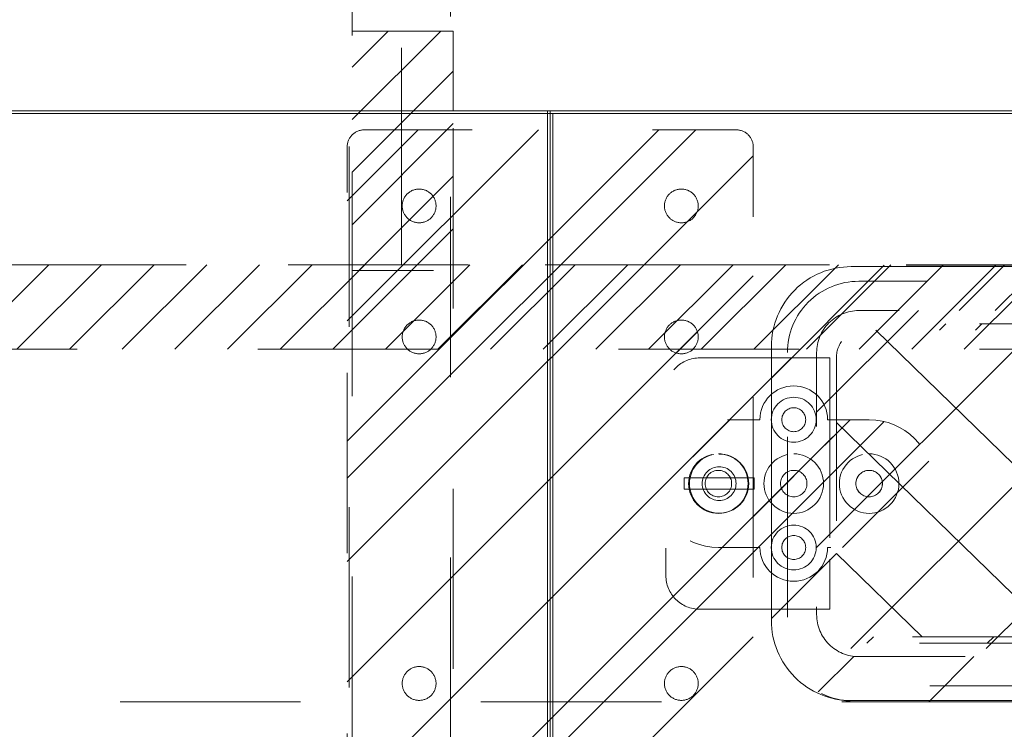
# Model space of a CAD drawing. Header units: inches. Extents: x -465 to -303, y -234 to 7.
# Tile 40 of 71: x -377.88 to -370.61, y -1.16 to 4.09. Entities that reach past the tile are written whole.
import ezdxf

# ---------------------------------------------------------------- set-up
doc = ezdxf.new("R2010")
doc.units = ezdxf.units.IN
doc.header["$LTSCALE"] = 32
doc.header["$MEASUREMENT"] = 0
doc.linetypes.add('Dash Style-1', pattern=[0.083328, 0.041656, -0.041672])
for name, color, linetype, lineweight in [('Black', 7, 'Continuous', 18), ('DashLine', 7, 'Dash Style-1', 13), ('DashLineFill', 7, 'Dash Style-1', 13), ('Drawing', 7, 'Continuous', 18), ('Metal-Black', 7, 'Continuous', 18), ('Metal-UtilityGrommet', 7, 'Continuous', 13), ('None', 7, 'Continuous', 18), ('SolidLine', 7, 'Continuous', 15), ('Wood_1-H', 7, 'Continuous', 13)]:
    doc.layers.add(name, color=color, linetype=linetype, lineweight=lineweight)
doc.layers.add('Electrical', color=1, linetype='Dash Style-1', lineweight=15, true_color=0xff0000)
doc.layers.add('Textile-Cushion', color=7, linetype='Continuous', lineweight=18, true_color=0x4c4c4c)
pattern_1 = [(45, (0, 0), (-0.33333333, -0.7222222), [])]
pattern_2 = [(45, (0, 0), (-1.613, 1.9357), []), (45, (-1.0608, 1.0608), (-0.472346, 0.41676), [])]

# ---------------------------------------------------------------- blocks, each defined once
blk = doc.blocks.new('Group-7')
at = {"layer": 'Textile-Cushion', "color": 31, "linetype": 'Continuous', "true_color": 0xffc198}
for p, q in [((-4.9174, 1.2795), (-5.6693, 0.5276)), ((-3.9174, 1.2795), (-5.6693, -0.4724)), ((-2.9174, 1.2795), (-5.4174, -1.2204)), ((-1.9174, 1.2795), (-4.4174, -1.2204))]:
    blk.add_line(p, q, dxfattribs=at)
blk = doc.blocks.new('SlateShroudSleeve (2D)')
at = {"layer": 'DashLineFill', "linetype": 'Continuous', "lineweight": 13}
h = blk.add_hatch(dxfattribs=at)
h.set_pattern_fill('Steel', color=253, style=0, pattern_type=2)
h.set_pattern_definition(pattern_2)
edge = h.paths.add_edge_path()
edge.add_line((-6.0039, 0.9685), (-6.0039, -0.9685))
edge.add_arc((-5.3583, -0.9685), 0.6457, 180, 225)
edge.add_arc((-5.3583, -0.9685), 0.6457, 225, 270)
edge.add_line((-5.3583, -1.6142), (5.3583, -1.6142))
edge.add_arc((5.3583, -0.9685), 0.6457, 270, 360)
edge.add_line((6.0039, -0.9685), (6.0039, 0.9685))
edge.add_arc((5.3583, 0.9685), 0.6457, 0, 45)
edge.add_arc((5.3583, 0.9685), 0.6457, 45, 90)
edge.add_line((5.3583, 1.6142), (-5.3583, 1.6142))
edge.add_arc((-5.3583, 0.9685), 0.6457, 90, 180)
edge.add_line((-6.0039, 0.9685), (-6.0039, 0.9685))
edge = h.paths.add_edge_path()
edge.add_arc((5.3583, -0.9685), 0.311, 270, 360)
edge.add_line((5.6693, -0.9685), (5.6693, 0.9685))
edge.add_arc((5.3583, 0.9685), 0.311, 360, 405)
edge.add_arc((5.3583, 0.9685), 0.311, 45, 90)
edge.add_line((5.3583, 1.2795), (-5.3583, 1.2795))
edge.add_arc((-5.3583, 0.9685), 0.311, 90, 180)
edge.add_line((-5.6693, 0.9685), (-5.6693, -0.9685))
edge.add_arc((-5.3583, -0.9685), 0.311, 180, 225)
edge.add_arc((-5.3583, -0.9685), 0.311, 225, 270)
edge.add_line((-5.3583, -1.2795), (5.3583, -1.2795))
at = {"layer": 'DashLine', "lineweight": 13, "transparency": 33554687, "flags": 128}
blk.add_lwpolyline([(-5.8858, 0.9685, -0.414214), (-5.3583, 1.4961), (5.3583, 1.4961, -0.414214), (5.8858, 0.9685), (5.8858, -0.9685, -0.414214), (5.3583, -1.4961), (-5.3583, -1.4961, -0.414214), (-5.8858, -0.9685)], format="xyb", close=True, dxfattribs=at)
at = {"layer": 'DashLineFill', "lineweight": 13, "flags": 128}
for points in [[(-6.0039, 0.9685), (-6.0039, -0.9685, 0.198912), (-5.8148, -1.4251, 0.198912), (-5.3583, -1.6142), (5.3583, -1.6142, 0.414214), (6.0039, -0.9685), (6.0039, 0.9685, 0.198912), (5.8148, 1.4251, 0.198912), (5.3583, 1.6142), (-5.3583, 1.6142, 0.414214), (-6.0039, 0.9685)], [(5.3583, -1.2795, 0.414214), (5.6693, -0.9685), (5.6693, 0.9685, 0.198912), (5.5782, 1.1884, 0.198912), (5.3583, 1.2795), (-5.3583, 1.2795, 0.414214), (-5.6693, 0.9685), (-5.6693, -0.9685, 0.198912), (-5.5782, -1.1884, 0.198912), (-5.3583, -1.2795)]]:
    blk.add_lwpolyline(points, format="xyb", close=True, dxfattribs=at)
at = {"layer": 'Textile-Cushion', "color": 31, "true_color": 0xffc198}
blk.add_blockref('Group-7', (0, 0), dxfattribs=at)
blk = doc.blocks.new('Group-10')
at = {"layer": 'Electrical', "linetype": 'Continuous', "lineweight": 5, "true_color": 0xdd0000}
h = blk.add_hatch(dxfattribs=at)
h.set_pattern_fill('ElectricalHatch', color=12, style=0, pattern_type=2)
h.set_pattern_definition(pattern_1)
h.paths.add_polyline_path([(35.622, -1.9685), (36.3701, -1.9685), (36.3701, -3.7402), (35.622, -3.7402)])
at = {"layer": 'DashLine', "flags": 128}
blk.add_lwpolyline([(35.622, -0.7677), (36.3701, -0.7677), (36.3701, -7.3031), (35.622, -7.3031)], close=True, dxfattribs=at)
at = {"layer": 'Electrical', "flags": 128}
blk.add_lwpolyline([(35.622, -1.9685), (36.3701, -1.9685), (36.3701, -3.7402), (35.622, -3.7402)], close=True, dxfattribs=at)
at = {"layer": 'SolidLine', "flags": 128}
blk.add_lwpolyline([(38.7205, -4.3012, -0.414214), (39.311, -3.7106), (50.1378, -3.7106, -0.414214), (50.7283, -4.3012), (50.7283, -6.3287, -0.414214), (50.1378, -6.9193), (39.311, -6.9193, -0.414214), (38.7205, -6.3287)], format="xyb", close=True, dxfattribs=at)
at = {"layer": 'Wood_1-H', "color": 7}
blk.add_blockref('SlateShroudSleeve (2D)', (44.7244, -5.315), dxfattribs=at)
blk = doc.blocks.new('Group-11')
at = {"layer": 'None'}
blk.add_blockref('Group-10', (0, 0), dxfattribs=at)
blk = doc.blocks.new('SL Utility Cabinet (2D)')
at = {"layer": 'None'}
blk.add_blockref('Group-11', (0, 0), dxfattribs=at)
at = {"layer": 'Drawing', "color": 0, "flags": 1}
for tag in ['Tag', 'Catalog', 'Option1', 'Option2', 'Option3', 'Option4', 'Option5', 'Option6', 'Option7', 'Option8', 'Option9', 'Option10', 'Option11', 'Option12', 'Custom', 'FinishGroup', 'Discount', 'Item2', 'Item3', 'Item6', 'Item8', 'Item9', 'Item10', 'Item12', 'Item13', 'Item16', 'Item18', 'Item19', 'Item20', 'Item21', 'Item22', 'Item23', 'Item24', 'Item25', 'Item1', 'Item4', 'Item5', 'Item7', 'Item11', 'Item14', 'Item15', 'Item17']:
    blk.add_attdef(tag, (-51.5879, 4.5517), '', height=0.00709, dxfattribs=at)
blk = doc.blocks.new('Group-25')
at = {"layer": 'SolidLine', "flags": 128}
blk.add_lwpolyline([(1.1024, -2.5591), (37.0866, -2.5591), (37.0866, -2.5787), (1.1024, -2.5787)], close=True, dxfattribs=at)
blk = doc.blocks.new('Group-29')
at = {"layer": 'SolidLine', "flags": 128}
for points in [[(1.1024, -2.5591), (37.0866, -2.5591), (37.0866, -86.5748), (1.1024, -86.5748)], [(1.1224, -2.5591), (37.0666, -2.5591), (37.0666, -86.5748), (1.1224, -86.5748)]]:
    blk.add_lwpolyline(points, close=True, dxfattribs=at)
at = {"layer": 'None'}
blk.add_blockref('Group-25', (0, 0), dxfattribs=at)
blk = doc.blocks.new('Group-30')
at = {"layer": 'DashLine'}
blk.add_line((37.0866, -2.5787), (37.0866, -24.0157), dxfattribs=at)
at = {"layer": 'SolidLine', "flags": 128}
blk.add_lwpolyline([(37.1066, -2.5787), (37.0866, -2.5787), (37.0866, -24.0157), (37.1066, -24.0157)], close=True, dxfattribs=at)
blk = doc.blocks.new('Group-31')
at = {"layer": 'SolidLine', "flags": 128}
blk.add_lwpolyline([(37.0866, -2.5591), (88.8386, -2.5591), (88.8386, -2.5787), (37.0866, -2.5787)], close=True, dxfattribs=at)
blk = doc.blocks.new('1BPJHN-ShroudBracket (2D)')
at = {"layer": 'DashLineFill', "linetype": 'Continuous', "lineweight": 13}
h = blk.add_hatch(dxfattribs=at)
h.set_pattern_fill('Steel', color=253, style=0, pattern_type=2)
h.set_pattern_definition(pattern_2)
edge = h.paths.add_edge_path()
edge.add_line((0.5571, 0.4724), (0.25, 0.4724))
edge.add_arc((0, 0.4724), 0.25, 0, 180)
edge.add_line((-0.25, 0.4724), (-0.5571, 0.4724))
edge.add_arc((-0.5571, 0), 0.4724, 90, 270)
edge.add_line((-0.5571, -0.4724), (-0.25, -0.4724))
edge.add_arc((0, -0.4724), 0.25, 180, 360)
edge.add_line((0.25, -0.4724), (0.5571, -0.4724))
edge.add_arc((0.5571, 0), 0.4724, 270, 450)
edge.add_line((0.5571, 0.4724), (0.5571, 0.4724))
edge = h.paths.add_edge_path()
edge.add_arc((0, 0), 0.0979, 180, 360)
edge.add_arc((0, 0), 0.0979, 0, 180)
edge.add_line((-0.098, 0), (-0.098, 0))
edge = h.paths.add_edge_path()
edge.add_arc((0, 0.4724), 0.0885, 180, 360)
edge.add_arc((0, 0.4724), 0.0885, 0, 180)
edge.add_line((-0.0885, 0.4724), (-0.0885, 0.4724))
edge = h.paths.add_edge_path()
edge.add_arc((-0.5571, 0), 0.098, 180, 360)
edge.add_arc((-0.5571, 0), 0.098, 0, 180)
edge.add_line((-0.655, 0), (-0.655, 0))
edge = h.paths.add_edge_path()
edge.add_arc((0.5571, 0), 0.098, 180, 360)
edge.add_arc((0.5571, 0), 0.098, 0, 180)
edge.add_line((0.4591, 0), (0.4591, 0))
edge = h.paths.add_edge_path()
edge.add_arc((0, -0.4724), 0.0885, 180, 360)
edge.add_arc((0, -0.4724), 0.0885, 0, 180)
edge.add_line((-0.0885, -0.4724), (-0.0885, -0.4724))
at = {"layer": 'DashLine', "flags": 128}
for points in [[(0, 0.6384), (0.0163, 0.6376), (0.0324, 0.6353), (0.0482, 0.6313), (0.0635, 0.6258), (0.0783, 0.6188), (0.0922, 0.6105), (0.1053, 0.6008), (0.1174, 0.5898), (0.1283, 0.5778), (0.138, 0.5647), (0.1464, 0.5507), (0.1534, 0.536), (0.1589, 0.5206), (0.1628, 0.5048), (0.1652, 0.4887), (0.166, 0.4724), (0.1652, 0.4562), (0.1628, 0.4401), (0.1589, 0.4243), (0.1534, 0.4089), (0.1464, 0.3942), (0.138, 0.3802), (0.1283, 0.3671), (0.1174, 0.3551), (0.1053, 0.3441), (0.0922, 0.3344), (0.0783, 0.326), (0.0635, 0.3191), (0.0482, 0.3136), (0.0324, 0.3096), (0.0163, 0.3072), (0, 0.3064), (-0.0163, 0.3072), (-0.0324, 0.3096), (-0.0482, 0.3136), (-0.0635, 0.3191), (-0.0783, 0.326), (-0.0922, 0.3344), (-0.1053, 0.3441), (-0.1174, 0.3551), (-0.1283, 0.3671), (-0.138, 0.3802), (-0.1464, 0.3942), (-0.1534, 0.4089), (-0.1589, 0.4243), (-0.1628, 0.4401), (-0.1652, 0.4562), (-0.166, 0.4724), (-0.1652, 0.4887), (-0.1628, 0.5048), (-0.1589, 0.5206), (-0.1534, 0.536), (-0.1464, 0.5507), (-0.138, 0.5647), (-0.1283, 0.5778), (-0.1174, 0.5898), (-0.1053, 0.6008), (-0.0922, 0.6105), (-0.0783, 0.6188), (-0.0635, 0.6258), (-0.0482, 0.6313), (-0.0324, 0.6353), (-0.0163, 0.6376)], [(-0.5571, 0.22), (-0.5355, 0.2189), (-0.5142, 0.2158), (-0.4932, 0.2105), (-0.4729, 0.2033), (-0.4534, 0.194), (-0.4349, 0.1829), (-0.4175, 0.1701), (-0.4015, 0.1556), (-0.387, 0.1396), (-0.3742, 0.1222), (-0.3631, 0.1037), (-0.3538, 0.0842), (-0.3466, 0.0639), (-0.3413, 0.0429), (-0.3381, 0.0216), (-0.3371, 0), (-0.3381, -0.0216), (-0.3413, -0.0429), (-0.3466, -0.0639), (-0.3538, -0.0842), (-0.3631, -0.1037), (-0.3742, -0.1222), (-0.387, -0.1396), (-0.4015, -0.1556), (-0.4175, -0.1701), (-0.4349, -0.1829), (-0.4534, -0.194), (-0.4729, -0.2033), (-0.4932, -0.2105), (-0.5142, -0.2158), (-0.5355, -0.2189), (-0.5571, -0.22), (-0.5787, -0.2189), (-0.6, -0.2158), (-0.6209, -0.2105), (-0.6413, -0.2033), (-0.6608, -0.194), (-0.6793, -0.1829), (-0.6967, -0.1701), (-0.7127, -0.1556), (-0.7271, -0.1396), (-0.74, -0.1222), (-0.7511, -0.1037), (-0.7603, -0.0842), (-0.7676, -0.0639), (-0.7729, -0.0429), (-0.776, -0.0216), (-0.7771, 0), (-0.776, 0.0216), (-0.7729, 0.0429), (-0.7676, 0.0639), (-0.7603, 0.0842), (-0.7511, 0.1037), (-0.74, 0.1222), (-0.7271, 0.1396), (-0.7127, 0.1556), (-0.6967, 0.1701), (-0.6793, 0.1829), (-0.6608, 0.194), (-0.6413, 0.2033), (-0.6209, 0.2105), (-0.6, 0.2158), (-0.5787, 0.2189)], [(0, 0.22), (0.0216, 0.2189), (0.0429, 0.2158), (0.0639, 0.2105), (0.0842, 0.2033), (0.1037, 0.194), (0.1222, 0.1829), (0.1396, 0.1701), (0.1556, 0.1556), (0.1701, 0.1396), (0.1829, 0.1222), (0.194, 0.1037), (0.2033, 0.0842), (0.2105, 0.0639), (0.2158, 0.0429), (0.2189, 0.0216), (0.22, 0), (0.2189, -0.0216), (0.2158, -0.0429), (0.2105, -0.0639), (0.2033, -0.0842), (0.194, -0.1037), (0.1829, -0.1222), (0.1701, -0.1396), (0.1556, -0.1556), (0.1396, -0.1701), (0.1222, -0.1829), (0.1037, -0.194), (0.0842, -0.2033), (0.0639, -0.2105), (0.0429, -0.2158), (0.0216, -0.2189), (0, -0.22), (-0.0216, -0.2189), (-0.0429, -0.2158), (-0.0639, -0.2105), (-0.0842, -0.2033), (-0.1037, -0.194), (-0.1222, -0.1829), (-0.1396, -0.1701), (-0.1556, -0.1556), (-0.1701, -0.1396), (-0.1829, -0.1222), (-0.194, -0.1037), (-0.2033, -0.0842), (-0.2105, -0.0639), (-0.2158, -0.0429), (-0.2189, -0.0216), (-0.22, 0), (-0.2189, 0.0216), (-0.2158, 0.0429), (-0.2105, 0.0639), (-0.2033, 0.0842), (-0.194, 0.1037), (-0.1829, 0.1222), (-0.1701, 0.1396), (-0.1556, 0.1556), (-0.1396, 0.1701), (-0.1222, 0.1829), (-0.1037, 0.194), (-0.0842, 0.2033), (-0.0639, 0.2105), (-0.0429, 0.2158), (-0.0216, 0.2189)], [(0.5571, 0.22), (0.5787, 0.2189), (0.6, 0.2158), (0.6209, 0.2105), (0.6413, 0.2033), (0.6608, 0.194), (0.6793, 0.1829), (0.6967, 0.1701), (0.7127, 0.1556), (0.7271, 0.1396), (0.74, 0.1222), (0.7511, 0.1037), (0.7603, 0.0842), (0.7676, 0.0639), (0.7729, 0.0429), (0.776, 0.0216), (0.7771, 0), (0.776, -0.0216), (0.7729, -0.0429), (0.7676, -0.0639), (0.7603, -0.0842), (0.7511, -0.1037), (0.74, -0.1222), (0.7271, -0.1396), (0.7127, -0.1556), (0.6967, -0.1701), (0.6793, -0.1829), (0.6608, -0.194), (0.6413, -0.2033), (0.6209, -0.2105), (0.6, -0.2158), (0.5787, -0.2189), (0.5571, -0.22), (0.5355, -0.2189), (0.5142, -0.2158), (0.4932, -0.2105), (0.4729, -0.2033), (0.4534, -0.194), (0.4349, -0.1829), (0.4175, -0.1701), (0.4015, -0.1556), (0.387, -0.1396), (0.3742, -0.1222), (0.3631, -0.1037), (0.3538, -0.0842), (0.3466, -0.0639), (0.3413, -0.0429), (0.3381, -0.0216), (0.3371, 0), (0.3381, 0.0216), (0.3413, 0.0429), (0.3466, 0.0639), (0.3538, 0.0842), (0.3631, 0.1037), (0.3742, 0.1222), (0.387, 0.1396), (0.4015, 0.1556), (0.4175, 0.1701), (0.4349, 0.1829), (0.4534, 0.194), (0.4729, 0.2033), (0.4932, 0.2105), (0.5142, 0.2158), (0.5355, 0.2189)], [(0.5571, 0.0979), (0.5667, 0.0975), (0.5762, 0.0961), (0.5855, 0.0937), (0.5946, 0.0905), (0.6033, 0.0864), (0.6115, 0.0814), (0.6192, 0.0757), (0.6263, 0.0693), (0.6328, 0.0621), (0.6385, 0.0544), (0.6435, 0.0462), (0.6476, 0.0375), (0.6508, 0.0284), (0.6532, 0.0191), (0.6546, 0.0096), (0.655, 0), (0.6546, -0.0096), (0.6532, -0.0191), (0.6508, -0.0284), (0.6476, -0.0375), (0.6435, -0.0462), (0.6385, -0.0544), (0.6328, -0.0621), (0.6263, -0.0693), (0.6192, -0.0757), (0.6115, -0.0814), (0.6033, -0.0864), (0.5946, -0.0905), (0.5855, -0.0937), (0.5762, -0.0961), (0.5667, -0.0975), (0.5571, -0.098), (0.5475, -0.0975), (0.538, -0.0961), (0.5287, -0.0937), (0.5196, -0.0905), (0.5109, -0.0864), (0.5027, -0.0814), (0.4949, -0.0757), (0.4878, -0.0693), (0.4814, -0.0621), (0.4756, -0.0544), (0.4707, -0.0462), (0.4666, -0.0375), (0.4634, -0.0284), (0.461, -0.0191), (0.4596, -0.0096), (0.4591, 0), (0.4596, 0.0096), (0.461, 0.0191), (0.4634, 0.0284), (0.4666, 0.0375), (0.4707, 0.0462), (0.4756, 0.0544), (0.4814, 0.0621), (0.4878, 0.0693), (0.4949, 0.0757), (0.5027, 0.0814), (0.5109, 0.0864), (0.5196, 0.0905), (0.5287, 0.0937), (0.538, 0.0961), (0.5475, 0.0975)], [(0, -0.3064), (0.0163, -0.3072), (0.0324, -0.3096), (0.0482, -0.3136), (0.0635, -0.3191), (0.0783, -0.326), (0.0922, -0.3344), (0.1053, -0.3441), (0.1174, -0.3551), (0.1283, -0.3671), (0.138, -0.3802), (0.1464, -0.3942), (0.1534, -0.4089), (0.1589, -0.4243), (0.1628, -0.4401), (0.1652, -0.4562), (0.166, -0.4724), (0.1652, -0.4887), (0.1628, -0.5048), (0.1589, -0.5206), (0.1534, -0.536), (0.1464, -0.5507), (0.138, -0.5647), (0.1283, -0.5778), (0.1174, -0.5898), (0.1053, -0.6008), (0.0922, -0.6105), (0.0783, -0.6188), (0.0635, -0.6258), (0.0482, -0.6313), (0.0324, -0.6353), (0.0163, -0.6376), (0, -0.6384), (-0.0163, -0.6376), (-0.0324, -0.6353), (-0.0482, -0.6313), (-0.0635, -0.6258), (-0.0783, -0.6188), (-0.0922, -0.6105), (-0.1053, -0.6008), (-0.1174, -0.5898), (-0.1283, -0.5778), (-0.138, -0.5647), (-0.1464, -0.5507), (-0.1534, -0.536), (-0.1589, -0.5206), (-0.1628, -0.5048), (-0.1652, -0.4887), (-0.166, -0.4724), (-0.1652, -0.4562), (-0.1628, -0.4401), (-0.1589, -0.4243), (-0.1534, -0.4089), (-0.1464, -0.3942), (-0.138, -0.3802), (-0.1283, -0.3671), (-0.1174, -0.3551), (-0.1053, -0.3441), (-0.0922, -0.3344), (-0.0783, -0.326), (-0.0635, -0.3191), (-0.0482, -0.3136), (-0.0324, -0.3096), (-0.0163, -0.3072)]]:
    blk.add_lwpolyline(points, close=True, dxfattribs=at)
at = {"layer": 'DashLineFill', "flags": 128}
for points in [[(0.5571, 0.4724), (0.25, 0.4724, 1), (-0.25, 0.4724), (-0.5571, 0.4724, 1), (-0.5571, -0.4724), (-0.25, -0.4724, 1), (0.25, -0.4724), (0.5571, -0.4724, 1), (0.5571, 0.4724)], [(-0.0885, 0.4724, 1), (0.0885, 0.4724, 1), (-0.0885, 0.4724)], [(-0.655, 0, 1), (-0.4591, 0, 1), (-0.655, 0)], [(-0.098, 0, 1), (0.0979, 0, 1), (-0.098, 0)], [(0.4591, 0, 1), (0.655, 0, 1), (0.4591, 0)], [(-0.0885, -0.4724, 1), (0.0885, -0.4724, 1), (-0.0885, -0.4724)]]:
    blk.add_lwpolyline(points, format="xyb", close=True, dxfattribs=at)
blk = doc.blocks.new('Group-38')
at = {"layer": 'None'}
for name in ['Group-31', 'Group-30']:
    blk.add_blockref(name, (0, 0), dxfattribs=at)
at = {"layer": 'SolidLine', "color": 7}
blk.add_blockref('1BPJHN-ShroudBracket (2D)', (38.8858, -5.315), dxfattribs=at)
blk = doc.blocks.new('Group-39')
at = {"layer": 'DashLineFill', "linetype": 'Continuous', "lineweight": 13}
h = blk.add_hatch(dxfattribs=at)
h.set_pattern_fill('Steel', color=253, style=0, pattern_type=2)
h.set_pattern_definition(pattern_2)
edge = h.paths.add_edge_path()
edge.add_arc((-1.375, -2.6875), 0.125, 180, 270)
edge.add_line((-1.375, -2.8125), (1.375, -2.8125))
edge.add_arc((1.375, -2.6875), 0.125, 270, 360)
edge.add_line((1.5, -2.6875), (1.5, 2.6875))
edge.add_arc((1.375, 2.6875), 0.125, 0, 90)
edge.add_line((1.375, 2.8125), (-1.375, 2.8125))
edge.add_arc((-1.375, 2.6875), 0.125, 90, 180)
edge.add_line((-1.5, 2.6875), (-1.5, -2.6875))
h = blk.add_hatch(dxfattribs=at)
h.set_pattern_fill('Steel', color=253, style=0, pattern_type=2)
h.set_pattern_definition(pattern_2)
edge = h.paths.add_edge_path()
edge.add_arc((-0.96875, 2.25), 0.125, 180, 270)
edge.add_arc((-0.96875, 2.25), 0.125, 270, 360)
edge.add_arc((-0.96875, 2.25), 0.125, 0, 90)
edge.add_arc((-0.96875, 2.25), 0.125, 90, 180)
h = blk.add_hatch(dxfattribs=at)
h.set_pattern_fill('Steel', color=253, style=0, pattern_type=2)
h.set_pattern_definition(pattern_2)
edge = h.paths.add_edge_path()
edge.add_arc((0.96875, 2.25), 0.125, 180, 270)
edge.add_arc((0.96875, 2.25), 0.125, 270, 360)
edge.add_arc((0.96875, 2.25), 0.125, 0, 90)
edge.add_arc((0.96875, 2.25), 0.125, 90, 180)
h = blk.add_hatch(dxfattribs=at)
h.set_pattern_fill('Steel', color=253, style=0, pattern_type=2)
h.set_pattern_definition(pattern_2)
edge = h.paths.add_edge_path()
edge.add_arc((-0.96875, 1.28125), 0.125, 180, 270)
edge.add_arc((-0.96875, 1.28125), 0.125, 270, 360)
edge.add_arc((-0.96875, 1.28125), 0.125, 0, 90)
edge.add_arc((-0.96875, 1.28125), 0.125, 90, 180)
h = blk.add_hatch(dxfattribs=at)
h.set_pattern_fill('Steel', color=253, style=0, pattern_type=2)
h.set_pattern_definition(pattern_2)
edge = h.paths.add_edge_path()
edge.add_arc((0.96875, 1.28125), 0.125, 180, 270)
edge.add_arc((0.96875, 1.28125), 0.125, 270, 360)
edge.add_arc((0.96875, 1.28125), 0.125, 0, 90)
edge.add_arc((0.96875, 1.28125), 0.125, 90, 180)
h = blk.add_hatch(dxfattribs=at)
h.set_pattern_fill('Steel', color=253, style=0, pattern_type=2)
h.set_pattern_definition(pattern_2)
edge = h.paths.add_edge_path()
edge.add_arc((-0.96875, -1.28125), 0.125, 180, 270)
edge.add_arc((-0.96875, -1.28125), 0.125, 270, 360)
edge.add_arc((-0.96875, -1.28125), 0.125, 360, 450)
edge.add_arc((-0.96875, -1.28125), 0.125, 90, 180)
h = blk.add_hatch(dxfattribs=at)
h.set_pattern_fill('Steel', color=253, style=0, pattern_type=2)
h.set_pattern_definition(pattern_2)
edge = h.paths.add_edge_path()
edge.add_arc((0.96875, -1.28125), 0.125, 180, 270)
edge.add_arc((0.96875, -1.28125), 0.125, 270, 360)
edge.add_arc((0.96875, -1.28125), 0.125, 0, 90)
edge.add_arc((0.96875, -1.28125), 0.125, 90, 180)
h = blk.add_hatch(dxfattribs=at)
h.set_pattern_fill('Steel', color=253, style=0, pattern_type=2)
h.set_pattern_definition(pattern_2)
edge = h.paths.add_edge_path()
edge.add_arc((-0.96875, -2.25), 0.125, 180, 270)
edge.add_arc((-0.96875, -2.25), 0.125, 270, 360)
edge.add_arc((-0.96875, -2.25), 0.125, 360, 450)
edge.add_arc((-0.96875, -2.25), 0.125, 90, 180)
h = blk.add_hatch(dxfattribs=at)
h.set_pattern_fill('Steel', color=253, style=0, pattern_type=2)
h.set_pattern_definition(pattern_2)
edge = h.paths.add_edge_path()
edge.add_arc((0.96875, -2.25), 0.125, 180, 270)
edge.add_arc((0.96875, -2.25), 0.125, 270, 360)
edge.add_arc((0.96875, -2.25), 0.125, 0, 90)
edge.add_arc((0.96875, -2.25), 0.125, 90, 180)
at = {"layer": 'DashLineFill', "flags": 128}
for points in [[(-1.5, -2.6875, 0.4142136), (-1.375, -2.8125), (1.375, -2.8125, 0.4142136), (1.5, -2.6875), (1.5, 2.6875, 0.4142136), (1.375, 2.8125), (-1.375, 2.8125, 0.4142136), (-1.5, 2.6875)], [(-1.09375, 2.25, 0.4142136), (-0.96875, 2.125, 0.4142136), (-0.84375, 2.25, 0.4142136), (-0.96875, 2.375, 0.4142136)], [(0.84375, 2.25, 0.4142136), (0.96875, 2.125, 0.4142136), (1.09375, 2.25, 0.4142136), (0.96875, 2.375, 0.4142136)], [(-1.09375, 1.28125, 0.4142136), (-0.96875, 1.15625, 0.4142136), (-0.84375, 1.28125, 0.4142136), (-0.96875, 1.40625, 0.4142136)], [(0.84375, 1.28125, 0.4142136), (0.96875, 1.15625, 0.4142136), (1.09375, 1.28125, 0.4142136), (0.96875, 1.40625, 0.4142136)], [(-1.09375, -1.28125, 0.4142136), (-0.96875, -1.40625, 0.4142136), (-0.84375, -1.28125, 0.4142136), (-0.96875, -1.15625, 0.4142136)], [(0.84375, -1.28125, 0.4142136), (0.96875, -1.40625, 0.4142136), (1.09375, -1.28125, 0.4142136), (0.96875, -1.15625, 0.4142136)], [(-1.09375, -2.25, 0.4142136), (-0.96875, -2.375, 0.4142136), (-0.84375, -2.25, 0.4142136), (-0.96875, -2.125, 0.4142136)], [(0.84375, -2.25, 0.4142136), (0.96875, -2.375, 0.4142136), (1.09375, -2.25, 0.4142136), (0.96875, -2.125, 0.4142136)]]:
    blk.add_lwpolyline(points, format="xyb", close=True, dxfattribs=at)
blk = doc.blocks.new('Group-40')
at = {"layer": 'Black', "color": 7}
for points, knots in [([(-0.4863, -2.5899), (-0.4863, -2.6016), (-0.4889, -2.6172), (-0.4915, -2.6276), (-0.4954, -2.6315), (-0.6113, -2.6315), (-0.7272, -2.6315), (-0.7311, -2.6276), (-0.7337, -2.6172), (-0.7363, -2.6016), (-0.7363, -2.5482), (-0.6895, -2.5482), (-0.653, -2.5482), (-0.653, -2.4232), (-0.653, -2.2982), (-0.6862, -2.3399), (-0.7194, -2.3816), (-0.7246, -2.3842), (-0.7311, -2.3855), (-0.735, -2.3816), (-0.7363, -2.3672), (-0.7363, -2.348), (-0.7363, -2.3347), (-0.7337, -2.3269), (-0.7311, -2.3204), (-0.7285, -2.3178), (-0.6882, -2.2696), (-0.6478, -2.2214), (-0.6452, -2.2188), (-0.64, -2.2175), (-0.6309, -2.2149), (-0.6175, -2.2149), (-0.5983, -2.2149), (-0.5814, -2.2162), (-0.5723, -2.2175), (-0.5697, -2.2214), (-0.5697, -2.3855), (-0.5697, -2.5482), (-0.5338, -2.5482), (-0.4954, -2.5482), (-0.4902, -2.5534), (-0.4863, -2.5691), (-0.4863, -2.5899)], [0, 0, 0, 0.002046, 0.004093, 0.006139, 0.008185, 0.097199, 0.099245, 0.101292, 0.103338, 0.105384, 0.11266, 0.138125, 0.138125, 0.225424, 0.225424, 0.262635, 0.262635, 0.266702, 0.270769, 0.274835, 0.278902, 0.2815, 0.283534, 0.285567, 0.287601, 0.287601, 0.322302, 0.322302, 0.324335, 0.326369, 0.328402, 0.331001, 0.335067, 0.339134, 0.343201, 0.347268, 0.855614, 0.855614, 0.967462, 0.975597, 0.983731, 1, 1, 1]), ([(-0.1484, -2.4219), (-0.1484, -2.4688), (-0.1654, -2.5456), (-0.207, -2.6016), (-0.2721, -2.6315), (-0.3659, -2.6315), (-0.4284, -2.6042), (-0.4662, -2.5508), (-0.4818, -2.474), (-0.4818, -2.3777), (-0.4635, -2.3008), (-0.4232, -2.2448), (-0.3581, -2.2149), (-0.2643, -2.2149), (-0.2018, -2.2422), (-0.1641, -2.2956), (-0.1484, -2.3724), (-0.1484, -2.4219)], [0, 0, 0, 0.067752, 0.135504, 0.203257, 0.271009, 0.335101, 0.399192, 0.463284, 0.527376, 0.588094, 0.648812, 0.709531, 0.770249, 0.827687, 0.885124, 0.942562, 1, 1, 1]), ([(0.1895, -2.5899), (0.1895, -2.6016), (0.1869, -2.6172), (0.1843, -2.6276), (0.1803, -2.6315), (0.0645, -2.6315), (-0.0514, -2.6315), (-0.0553, -2.6276), (-0.0579, -2.6172), (-0.0606, -2.6016), (-0.0606, -2.5482), (-0.0137, -2.5482), (0.0228, -2.5482), (0.0228, -2.4232), (0.0228, -2.2982), (-0.0104, -2.3399), (-0.0436, -2.3816), (-0.0488, -2.3842), (-0.0553, -2.3855), (-0.0592, -2.3816), (-0.0606, -2.3672), (-0.0606, -2.348), (-0.0606, -2.3347), (-0.0579, -2.3269), (-0.0553, -2.3204), (-0.0527, -2.3178), (-0.0124, -2.2696), (0.028, -2.2214), (0.0306, -2.2188), (0.0358, -2.2175), (0.0449, -2.2149), (0.0583, -2.2149), (0.0775, -2.2149), (0.0944, -2.2162), (0.1035, -2.2175), (0.1061, -2.2214), (0.1061, -2.3855), (0.1061, -2.5482), (0.1419, -2.5482), (0.1803, -2.5482), (0.1856, -2.5534), (0.1895, -2.5691), (0.1895, -2.5899)], [0, 0, 0, 0.002046, 0.004093, 0.006139, 0.008185, 0.097199, 0.099245, 0.101292, 0.103338, 0.105384, 0.11266, 0.138125, 0.138125, 0.225424, 0.225424, 0.262635, 0.262635, 0.266702, 0.270769, 0.274835, 0.278902, 0.2815, 0.283534, 0.285567, 0.287601, 0.287601, 0.322302, 0.322302, 0.324335, 0.326369, 0.328402, 0.331001, 0.335067, 0.339134, 0.343201, 0.347268, 0.855614, 0.855614, 0.967462, 0.975597, 0.983731, 1, 1, 1]), ([(0.444, -2.5222), (0.444, -2.5482), (0.4271, -2.5886), (0.3945, -2.6172), (0.3464, -2.6315), (0.2878, -2.6315), (0.2422, -2.6185), (0.2109, -2.5925), (0.194, -2.5547), (0.194, -2.5118), (0.2044, -2.4805), (0.2253, -2.4532), (0.2552, -2.4297), (0.2734, -2.4193), (0.2539, -2.4089), (0.2253, -2.3881), (0.2044, -2.362), (0.194, -2.3334), (0.194, -2.2956), (0.2096, -2.2579), (0.2409, -2.2305), (0.2904, -2.2149), (0.3542, -2.2149), (0.3997, -2.2292), (0.4297, -2.2553), (0.444, -2.2891), (0.444, -2.3256), (0.4336, -2.3542), (0.4128, -2.3803), (0.3841, -2.4037), (0.3646, -2.4141), (0.3841, -2.4245), (0.4141, -2.448), (0.4336, -2.474), (0.444, -2.5039), (0.444, -2.5222)], [0, 0, 0, 0.034048, 0.068096, 0.102144, 0.136193, 0.16876, 0.201328, 0.233896, 0.266464, 0.293605, 0.320746, 0.347888, 0.375029, 0.375029, 0.403644, 0.432259, 0.460874, 0.489489, 0.524705, 0.559922, 0.595138, 0.630354, 0.664162, 0.69797, 0.731777, 0.765585, 0.794887, 0.824189, 0.853491, 0.882792, 0.882792, 0.912094, 0.941396, 0.970698, 1, 1, 1]), ([(0.7819, -2.5222), (0.7819, -2.5482), (0.765, -2.5886), (0.7324, -2.6172), (0.6842, -2.6315), (0.6256, -2.6315), (0.5801, -2.6185), (0.5488, -2.5925), (0.5319, -2.5547), (0.5319, -2.5118), (0.5423, -2.4805), (0.5631, -2.4532), (0.5931, -2.4297), (0.6113, -2.4193), (0.5918, -2.4089), (0.5631, -2.3881), (0.5423, -2.362), (0.5319, -2.3334), (0.5319, -2.2956), (0.5475, -2.2579), (0.5788, -2.2305), (0.6283, -2.2149), (0.6921, -2.2149), (0.7376, -2.2292), (0.7676, -2.2553), (0.7819, -2.2891), (0.7819, -2.3256), (0.7715, -2.3542), (0.7507, -2.3803), (0.722, -2.4037), (0.7025, -2.4141), (0.722, -2.4245), (0.752, -2.448), (0.7715, -2.474), (0.7819, -2.5039), (0.7819, -2.5222)], [0, 0, 0, 0.034048, 0.068096, 0.102144, 0.136193, 0.16876, 0.201328, 0.233896, 0.266464, 0.293605, 0.320746, 0.347888, 0.375029, 0.375029, 0.403644, 0.432259, 0.460874, 0.489489, 0.524705, 0.559922, 0.595138, 0.630354, 0.664162, 0.69797, 0.731777, 0.765585, 0.794887, 0.824189, 0.853491, 0.882792, 0.882792, 0.912094, 0.941396, 0.970698, 1, 1, 1]), ([(-0.2318, -2.4258), (-0.2318, -2.4024), (-0.2357, -2.3659), (-0.2448, -2.3373), (-0.2708, -2.2982), (-0.3398, -2.2982), (-0.3887, -2.3275), (-0.3984, -2.3959), (-0.3984, -2.4558), (-0.3893, -2.5039), (-0.3698, -2.5339), (-0.3385, -2.5482), (-0.2995, -2.5482), (-0.2734, -2.5391), (-0.2539, -2.5235), (-0.2422, -2.5013), (-0.2344, -2.474), (-0.2318, -2.4428), (-0.2318, -2.4258)], [0, 0, 0, 0.028201, 0.056401, 0.084602, 0.169204, 0.220476, 0.323019, 0.37429, 0.44715, 0.520009, 0.592869, 0.665728, 0.72144, 0.777152, 0.832864, 0.888576, 0.944288, 1, 1, 1]), ([(0.3607, -2.3386), (0.3607, -2.3295), (0.3503, -2.2982), (0.2982, -2.2982), (0.2773, -2.3191), (0.2773, -2.3542), (0.2982, -2.3803), (0.3216, -2.3933), (0.3398, -2.3816), (0.3607, -2.3542), (0.3607, -2.3386)], [0, 0, 0, 0.072535, 0.290142, 0.435212, 0.580283, 0.69634, 0.812397, 0.812397, 0.906198, 1, 1, 1]), ([(0.6986, -2.3386), (0.6986, -2.3295), (0.6882, -2.2982), (0.6361, -2.2982), (0.6152, -2.3191), (0.6152, -2.3542), (0.6361, -2.3803), (0.6595, -2.3933), (0.6777, -2.3816), (0.6986, -2.3542), (0.6986, -2.3386)], [0, 0, 0, 0.072535, 0.290142, 0.435212, 0.580283, 0.69634, 0.812397, 0.812397, 0.906198, 1, 1, 1]), ([(0.3607, -2.5039), (0.3607, -2.4935), (0.3555, -2.4766), (0.3438, -2.461), (0.3281, -2.448), (0.3177, -2.4402), (0.3073, -2.4467), (0.2917, -2.461), (0.2825, -2.4766), (0.2773, -2.4922), (0.2773, -2.5248), (0.2982, -2.5482), (0.3398, -2.5482), (0.3607, -2.5235), (0.3607, -2.5039)], [0, 0, 0, 0.063321, 0.126642, 0.189963, 0.253284, 0.253284, 0.313021, 0.372758, 0.432496, 0.492233, 0.619175, 0.746116, 0.873058, 1, 1, 1]), ([(0.6986, -2.5039), (0.6986, -2.4935), (0.6934, -2.4766), (0.6816, -2.461), (0.666, -2.448), (0.6556, -2.4402), (0.6452, -2.4467), (0.6296, -2.461), (0.6204, -2.4766), (0.6152, -2.4922), (0.6152, -2.5248), (0.6361, -2.5482), (0.6777, -2.5482), (0.6986, -2.5235), (0.6986, -2.5039)], [0, 0, 0, 0.063321, 0.126642, 0.189963, 0.253284, 0.253284, 0.313021, 0.372758, 0.432496, 0.492233, 0.619175, 0.746116, 0.873058, 1, 1, 1])]:
    blk.add_open_spline(points, degree=2, knots=knots, dxfattribs=at)
blk = doc.blocks.new('FlatPlate-2D')
at = {"layer": 'Black', "color": 7}
blk.add_blockref('Group-40', (0, 0), dxfattribs=at)
at = {"layer": 'DashLineFill'}
blk.add_blockref('Group-39', (0, 0), dxfattribs=at)
blk = doc.blocks.new('Group-73')
at = {"layer": 'DashLine', "flags": 128}
for points in [[(-6.3903, 0.2188), (-6.3688, 0.2177), (-6.3476, 0.2145), (-6.3268, 0.2093), (-6.3066, 0.2021), (-6.2872, 0.1929), (-6.2687, 0.1819), (-6.2515, 0.1691), (-6.2356, 0.1547), (-6.2212, 0.1388), (-6.2084, 0.1215), (-6.1974, 0.1031), (-6.1882, 0.0837), (-6.1809, 0.0635), (-6.1757, 0.0427), (-6.1726, 0.0214), (-6.1715, 0), (-6.1726, -0.0214), (-6.1757, -0.0427), (-6.1809, -0.0635), (-6.1882, -0.0837), (-6.1974, -0.1031), (-6.2084, -0.1215), (-6.2212, -0.1388), (-6.2356, -0.1547), (-6.2515, -0.1691), (-6.2687, -0.1819), (-6.2872, -0.1929), (-6.3066, -0.2021), (-6.3268, -0.2093), (-6.3476, -0.2145), (-6.3688, -0.2177), (-6.3903, -0.2188), (-6.4117, -0.2177), (-6.4329, -0.2145), (-6.4538, -0.2093), (-6.474, -0.2021), (-6.4934, -0.1929), (-6.5118, -0.1819), (-6.529, -0.1691), (-6.545, -0.1547), (-6.5594, -0.1388), (-6.5722, -0.1215), (-6.5832, -0.1031), (-6.5924, -0.0837), (-6.5996, -0.0635), (-6.6048, -0.0427), (-6.608, -0.0214), (-6.609, 0), (-6.608, 0.0214), (-6.6048, 0.0427), (-6.5996, 0.0635), (-6.5924, 0.0837), (-6.5832, 0.1031), (-6.5722, 0.1215), (-6.5594, 0.1388), (-6.545, 0.1547), (-6.529, 0.1691), (-6.5118, 0.1819), (-6.4934, 0.1929), (-6.474, 0.2021), (-6.4538, 0.2093), (-6.4329, 0.2145), (-6.4117, 0.2177)], [(-6.3905, 0.125), (-6.3782, 0.1245), (-6.3661, 0.1227), (-6.3542, 0.1198), (-6.3426, 0.1158), (-6.3315, 0.1106), (-6.3209, 0.1043), (-6.311, 0.0971), (-6.3019, 0.0889), (-6.2936, 0.0799), (-6.2862, 0.07), (-6.2799, 0.0596), (-6.2746, 0.0485), (-6.2704, 0.037), (-6.2673, 0.0251), (-6.2654, 0.013), (-6.2648, 0.0007), (-6.2653, -0.0115), (-6.267, -0.0237), (-6.2699, -0.0356), (-6.274, -0.0472), (-6.2792, -0.0583), (-6.2854, -0.0688), (-6.2927, -0.0787), (-6.3009, -0.0879), (-6.3099, -0.0962), (-6.3197, -0.1035), (-6.3302, -0.1099), (-6.3413, -0.1152), (-6.3528, -0.1194), (-6.3647, -0.1225), (-6.3768, -0.1243), (-6.389, -0.125), (-6.4013, -0.1245), (-6.4134, -0.1227), (-6.4254, -0.1198), (-6.4369, -0.1158), (-6.4481, -0.1106), (-6.4586, -0.1043), (-6.4685, -0.0971), (-6.4776, -0.0889), (-6.4859, -0.0799), (-6.4933, -0.07), (-6.4997, -0.0596), (-6.505, -0.0485), (-6.5092, -0.037), (-6.5122, -0.0251), (-6.5141, -0.013), (-6.5148, -0.0007), (-6.5142, 0.0115), (-6.5125, 0.0237), (-6.5096, 0.0356), (-6.5055, 0.0472), (-6.5003, 0.0583), (-6.4941, 0.0688), (-6.4868, 0.0787), (-6.4787, 0.0879), (-6.4696, 0.0962), (-6.4598, 0.1035), (-6.4493, 0.1099), (-6.4383, 0.1152), (-6.4267, 0.1194), (-6.4149, 0.1225), (-6.4027, 0.1243)], [(-6.6477, 0.0417), (-6.1318, 0.0417), (-6.1318, -0.0417), (-6.6477, -0.0417)]]:
    blk.add_lwpolyline(points, close=True, dxfattribs=at)
blk = doc.blocks.new('Group-74')
at = {"layer": 'Textile-Cushion', "color": 31, "true_color": 0xffc198}
for p, q in [((-5.2327, 1.1339), (-2.9029, -1.1339)), ((-5.5236, 0.4506), (-3.8958, -1.1339)), ((-5.5236, -0.5159), (-4.8887, -1.1339))]:
    blk.add_line(p, q, dxfattribs=at)
blk = doc.blocks.new('Group-75')
at = {"layer": 'Textile-Cushion', "color": 31, "true_color": 0xffc198}
blk.add_blockref('Group-74', (0, 0), dxfattribs=at)
blk = doc.blocks.new('SBDXF2-Shroud (2D)')
at = {"layer": 'DashLineFill', "linetype": 'Continuous', "lineweight": 13}
h = blk.add_hatch(dxfattribs=at)
h.set_pattern_fill('Steel', color=253, style=0, pattern_type=2)
h.set_pattern_definition(pattern_2)
edge = h.paths.add_edge_path()
edge.add_line((-5.5709, 0.9311), (-5.5709, -0.9311))
edge.add_arc((-5.3209, -0.9311), 0.25, 180, 270)
edge.add_line((-5.3209, -1.1811), (5.3209, -1.1811))
edge.add_arc((5.3209, -0.9311), 0.25, 270, 360)
edge.add_line((5.5709, -0.9311), (5.5709, 0.9311))
edge.add_arc((5.3209, 0.9311), 0.25, 0, 90)
edge.add_line((5.3209, 1.1811), (-5.3209, 1.1811))
edge.add_arc((-5.3209, 0.9311), 0.25, 90, 135)
edge.add_arc((-5.3209, 0.9311), 0.25, 135, 180)
edge.add_line((-5.5709, 0.9311), (-5.5709, 0.9311))
edge = h.paths.add_edge_path()
edge.add_arc((5.3209, -0.9311), 0.2028, 270, 360)
edge.add_line((5.5236, -0.9311), (5.5236, 0.9311))
edge.add_arc((5.3209, 0.9311), 0.2028, 360, 450)
edge.add_line((5.3209, 1.1339), (-5.3209, 1.1339))
edge.add_arc((-5.3209, 0.9311), 0.2028, 90, 180)
edge.add_line((-5.5236, 0.9311), (-5.5236, -0.9311))
edge.add_arc((-5.3209, -0.9311), 0.2028, 180, 270)
edge.add_line((-5.3209, -1.1339), (5.3209, -1.1339))
h = blk.add_hatch(dxfattribs=at)
h.set_pattern_fill('Steel', color=253, style=0, pattern_type=2)
h.set_pattern_definition(pattern_2)
edge = h.paths.add_edge_path()
edge.add_line((-6.5335, -0.9291), (-5.5709, -0.9291))
edge.add_line((-5.5709, -0.9291), (-5.5709, 0.9291))
edge.add_line((-5.5709, 0.9291), (-6.5335, 0.9291))
edge.add_arc((-6.5335, 0.6791), 0.25, 90, 180)
edge.add_line((-6.7835, 0.6791), (-6.7835, -0.6791))
edge.add_arc((-6.5335, -0.6791), 0.25, 180, 225)
edge.add_arc((-6.5335, -0.6791), 0.25, 225, 270)
edge.add_line((-6.5335, -0.9291), (-6.5335, -0.9291))
at = {"layer": 'DashLineFill', "flags": 128}
for points in [[(-5.5709, 0.9311), (-5.5709, -0.9311, 0.414214), (-5.3209, -1.1811), (5.3209, -1.1811, 0.414214), (5.5709, -0.9311), (5.5709, 0.9311, 0.414214), (5.3209, 1.1811), (-5.3209, 1.1811, 0.198912), (-5.4976, 1.1079, 0.198912), (-5.5709, 0.9311)], [(5.3209, -1.1339, 0.414214), (5.5236, -0.9311), (5.5236, 0.9311, 0.414214), (5.3209, 1.1339), (-5.3209, 1.1339, 0.414214), (-5.5236, 0.9311), (-5.5236, -0.9311, 0.414214), (-5.3209, -1.1339)], [(-6.5335, -0.9291), (-5.5709, -0.9291), (-5.5709, 0.9291), (-6.5335, 0.9291, 0.414214), (-6.7835, 0.6791), (-6.7835, -0.6791, 0.198912), (-6.7102, -0.8559, 0.198912), (-6.5335, -0.9291)]]:
    blk.add_lwpolyline(points, format="xyb", close=True, dxfattribs=at)
at = {"layer": 'Metal-Black', "color": 7}
blk.add_blockref('Group-73', (0, 0), dxfattribs=at)
at = {"layer": 'Metal-UtilityGrommet', "color": 7}
blk.add_blockref('Group-75', (0, 0), dxfattribs=at)
blk = doc.blocks.new('1BRPXF_Power_Pantry_30x12_Cred (2D)')
at = {"layer": 'DashLine', "flags": 128}
blk.add_lwpolyline([(0, 11.9291, -0.414214), (3.0709, 15), (8.937, 15, -0.414214), (12.0079, 11.9291), (12.0079, -11.9291, -0.414214), (8.937, -15), (3.0709, -15, -0.414214), (0, -11.9291)], format="xyb", close=True, dxfattribs=at)
blk = doc.blocks.new('Group-78')
at = {"layer": 'None'}
for name in ['Group-38', 'Group-29']:
    blk.add_blockref(name, (0, 0), dxfattribs=at)
at = {"layer": 'None', "color": 7}
blk.add_blockref('SBDXF2-Shroud (2D)', (44.7244, -5.315), dxfattribs=at)
at = {"layer": 'None', "color": 7, "rotation": 270}
blk.add_blockref('1BRPXF_Power_Pantry_30x12_Cred (2D)', (44.7244, -6.9291), dxfattribs=at)
at = {"layer": 'SolidLine', "color": 7}
blk.add_blockref('FlatPlate-2D', (37.0866, -5.5118), dxfattribs=at)
blk = doc.blocks.new('SL L Desk (2D)')
at = {"layer": 'None'}
blk.add_blockref('Group-78', (0, 0), dxfattribs=at)
at = {"layer": 'Drawing', "color": 0, "flags": 1}
for tag in ['Tag', 'Catalog', 'Option1', 'Option2', 'Option3', 'Option4', 'Option5', 'Option6', 'Option7', 'Option8', 'Option9', 'Option10', 'Option11', 'Option12', 'Custom', 'FinishGroup', 'Discount', 'Item2', 'Item3', 'Item6', 'Item9', 'Item10', 'Item12', 'Item13', 'Item16', 'Item19', 'Item20', 'Item21', 'Item22', 'Item23', 'Item24', 'Item25', 'Item8', 'Item18', 'Item1', 'Item4', 'Item5', 'Item7', 'Item11', 'Item14', 'Item15', 'Item17']:
    blk.add_attdef(tag, (-51.5877, -65.641), '', height=0.00709, dxfattribs=at)
blk = doc.blocks.new('Group-92')
at = {"layer": 'DashLine', "flags": 128}
blk.add_lwpolyline([(12.0197, -13.2755), (48.0039, -13.2755), (48.0039, -15.6968), (12.0197, -15.6968)], close=True, dxfattribs=at)
blk = doc.blocks.new('Group-93')
at = {"layer": 'DashLine', "flags": 128}
blk.add_lwpolyline([(48.0039, -13.2755), (83.9882, -13.2755), (83.9882, -15.6968), (48.0039, -15.6968)], close=True, dxfattribs=at)
blk = doc.blocks.new('Group-95')
at = {"layer": 'Electrical', "linetype": 'Continuous', "lineweight": 5, "true_color": 0xdd0000}
h = blk.add_hatch(dxfattribs=at)
h.set_pattern_fill('ElectricalHatch', color=12, style=0, pattern_type=2)
h.set_pattern_definition(pattern_1)
edge = h.paths.add_edge_path()
edge.add_arc((12.7677, -16.0094), 0.3125, 180, 270)
edge.add_line((12.7677, -16.3219), (119.2244, -16.3219))
edge.add_arc((119.2244, -16.0094), 0.3125, 270, 360)
edge.add_arc((119.2244, -16.0094), 0.3125, 0, 90)
edge.add_line((119.2244, -15.6969), (12.7677, -15.6969))
edge.add_arc((12.7677, -16.0094), 0.3125, 90, 180)
at = {"layer": 'Electrical', "flags": 128}
blk.add_lwpolyline([(12.4552, -16.0094, 0.414214), (12.7677, -16.3219), (119.2244, -16.3219, 0.414214), (119.5369, -16.0094, 0.414214), (119.2244, -15.6969), (12.7677, -15.6969, 0.414214)], format="xyb", close=True, dxfattribs=at)
at = {"layer": 'None'}
for name in ['Group-92', 'Group-93']:
    blk.add_blockref(name, (0, 0), dxfattribs=at)
blk = doc.blocks.new('Group-96')
at = {"layer": 'DashLine', "flags": 128}
blk.add_lwpolyline([(12.0197, -13.2755), (48.0039, -13.2755), (48.0039, -15.6968), (12.0197, -15.6968)], close=True, dxfattribs=at)
blk = doc.blocks.new('Group-97')
at = {"layer": 'DashLine', "flags": 128}
blk.add_lwpolyline([(48.0039, -13.2755), (83.9882, -13.2755), (83.9882, -15.6968), (48.0039, -15.6968)], close=True, dxfattribs=at)
blk = doc.blocks.new('Group-99')
at = {"layer": 'None'}
for name in ['Group-96', 'Group-97']:
    blk.add_blockref(name, (0, 0), dxfattribs=at)
blk = doc.blocks.new('Group-100')
at = {"layer": 'DashLine', "flags": 128}
blk.add_lwpolyline([(47.6168, -13.2756), (48.3648, -13.2756), (48.3648, -24.6339), (47.6168, -24.6339)], close=True, dxfattribs=at)
at = {"layer": 'None'}
for name in ['Group-95', 'Group-99']:
    blk.add_blockref(name, (0, 0), dxfattribs=at)
blk = doc.blocks.new('Group-101')
at = {"layer": 'None'}
blk.add_blockref('Group-100', (0, 0), dxfattribs=at)
blk = doc.blocks.new('SL Overhead (2D)')
at = {"layer": 'None'}
blk.add_blockref('Group-101', (0, 0), dxfattribs=at)
at = {"layer": 'Drawing', "color": 0, "flags": 1}
for tag in ['Tag', 'Catalog', 'Option1', 'Option2', 'Option3', 'Option4', 'Option5', 'Option6', 'Option7', 'Option8', 'Option9', 'Option10', 'Option11', 'Option12', 'Custom', 'FinishGroup', 'Discount', 'Item2', 'Item3', 'Item6', 'Item8', 'Item9', 'Item10', 'Item12', 'Item13', 'Item16', 'Item18', 'Item19', 'Item20', 'Item21', 'Item22', 'Item23', 'Item24', 'Item25', 'Item1', 'Item4', 'Item5', 'Item7', 'Item11', 'Item14', 'Item15', 'Item17']:
    blk.add_attdef(tag, (-63.5938, -151.0265), '', height=0.00709, dxfattribs=at)

msp = doc.modelspace()

# ---------------------------------------------------------------- block references
at = {"layer": 'Drawing'}
msp.add_blockref('SL Utility Cabinet (2D)', (-411.0472, 5.9764), dxfattribs=at)

# ---------------------------------------------------------------- next in the draw order: block references
msp.add_blockref('SL L Desk (2D)', (-411.047, 5.9764), dxfattribs=at)

# ---------------------------------------------------------------- next in the draw order: block references
msp.add_blockref('SL Overhead (2D)', (-423.063, 17.9764), dxfattribs=at)

doc.saveas('drawing.dxf')
